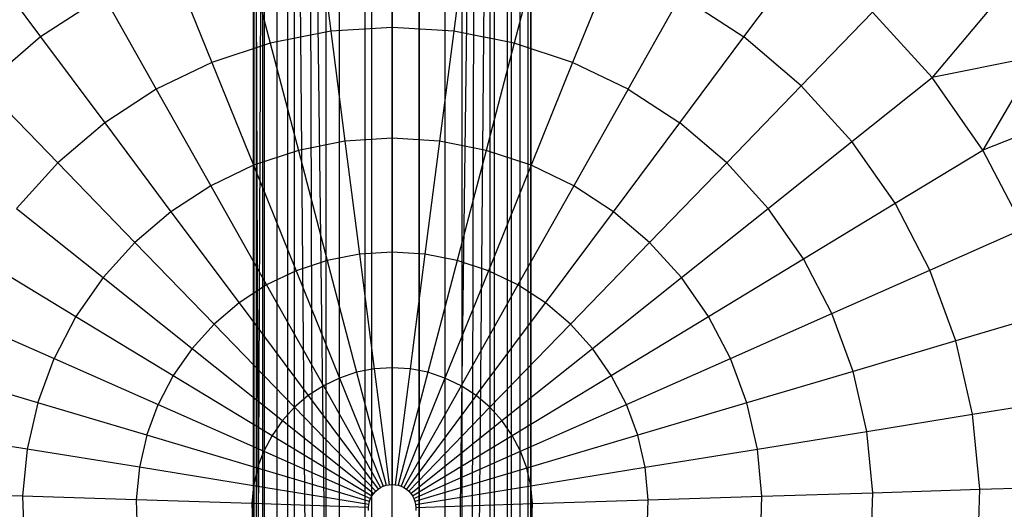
# Model space of a CAD drawing. Extents: x 3 to 49, y 3 to 103.
# Tile 86 of 101: x 25.27 to 27.35, y 58.78 to 59.82. Entities that reach past the tile are written whole.
import ezdxf

# ---------------------------------------------------------------- set-up
doc = ezdxf.new("R2010")
doc.units = 0
doc.header["$LTSCALE"] = 2.54
doc.layers.get('0').update_dxf_attribs({"linetype": 'CONTINUOUS'})

# ---------------------------------------------------------------- blocks, each defined once
blk = doc.blocks.new('HOTEL-MOOD-11782-11790_STL')
at = {"color": 0}
for p, q in [((25.7639, 56.269, 0.7181), (25.7639, 61.3011, 0.7181)), ((25.7639, 56.269, 0.1789), (25.7639, 61.3011, 0.1789)), ((25.7639, 56.269, 0.7181), (25.7639, 61.3011, 0.7181)), ((25.7639, 56.269, 0.1789), (25.7639, 61.3011, 0.1789)), ((25.7696, 61.3017, 0.7756), (25.7695, 56.2684, 0.7753)), ((25.7696, 61.3017, 0.7756), (25.7695, 56.2684, 0.7753)), ((25.7862, 61.3036, 0.8304), (25.7862, 56.2665, 0.8304)), ((25.7862, 61.3036, 0.8304), (25.7862, 56.2665, 0.8304)), ((25.8134, 61.3063, 0.8812), (25.8132, 56.2638, 0.881)), ((25.8134, 61.3063, 0.8812), (25.8132, 56.2638, 0.881)), ((25.8498, 61.3096, 0.9256), (25.8498, 56.2605, 0.9256)), ((25.8498, 61.3096, 0.9256), (25.8498, 56.2605, 0.9256)), ((25.8498, 61.3096, 0.9256), (25.8942, 56.2572, 0.9621)), ((25.8498, 61.3096, 0.9256), (25.8942, 56.2572, 0.9621)), ((25.8807, 61.312, 0.9524), (25.8942, 56.2572, 0.9621)), ((25.8807, 61.312, 0.9524), (25.8942, 56.2572, 0.9621)), ((25.8807, 61.312, 0.9524), (25.945, 56.2545, 0.9892)), ((25.8807, 61.312, 0.9524), (25.945, 56.2545, 0.9892)), ((25.945, 61.3156, 0.9892), (25.945, 56.2545, 0.9892)), ((25.945, 61.3156, 0.9892), (25.945, 56.2545, 0.9892)), ((26.0002, 56.2526, 1.006), (25.9999, 61.3175, 1.0059)), ((26.0002, 56.2526, 1.006), (25.9999, 61.3175, 1.0059)), ((26.0574, 56.252, 1.0116), (26.0574, 61.3181, 1.0116)), ((26.0574, 56.252, 1.0116), (26.0574, 61.3181, 1.0116)), ((26.1148, 56.2526, 1.0059), (26.1145, 61.3175, 1.006)), ((26.1148, 56.2526, 1.0059), (26.1145, 61.3175, 1.006)), ((26.1697, 56.2545, 0.9892), (26.1697, 61.3156, 0.9892)), ((26.1697, 56.2545, 0.9892), (26.1697, 61.3156, 0.9892)), ((26.1697, 56.2545, 0.9892), (26.2341, 61.312, 0.9524)), ((26.1697, 56.2545, 0.9892), (26.2341, 61.312, 0.9524)), ((26.2205, 56.2572, 0.9621), (26.2341, 61.312, 0.9524)), ((26.2205, 56.2572, 0.9621), (26.2341, 61.312, 0.9524)), ((26.2205, 56.2572, 0.9621), (26.2649, 61.3096, 0.9256)), ((26.2205, 56.2572, 0.9621), (26.2649, 61.3096, 0.9256)), ((26.2649, 56.2605, 0.9256), (26.2649, 61.3096, 0.9256)), ((26.2649, 56.2605, 0.9256), (26.2649, 61.3096, 0.9256)), ((26.3013, 56.2638, 0.8812), (26.3015, 61.3063, 0.881)), ((26.3013, 56.2638, 0.8812), (26.3015, 61.3063, 0.881)), ((26.3285, 56.2665, 0.8304), (26.3285, 61.3036, 0.8304)), ((26.3285, 56.2665, 0.8304), (26.3285, 61.3036, 0.8304)), ((26.3452, 56.2684, 0.7756), (26.3452, 61.3017, 0.7753)), ((26.3452, 56.2684, 0.7756), (26.3452, 61.3017, 0.7753)), ((26.3509, 61.3011, 0.7181), (26.3509, 56.269, 0.7181)), ((26.3509, 56.269, 0.1789), (26.3509, 61.3011, 0.1789)), ((26.3509, 56.269, 0.1789), (26.3509, 61.3011, 0.1789)), ((26.3509, 61.3011, 0.7181), (26.3509, 56.269, 0.7181)), ((25.7648, 60.9731, 0.7141), (25.7834, 56.3644, 0.8454)), ((25.7648, 56.3633, 0.7461), (25.7648, 60.9731, 0.7141)), ((25.7648, 56.3633, 0.7461), (25.7648, 60.9731, 0.7141)), ((25.7648, 60.9731, 0.7141), (25.7834, 56.3644, 0.8454)), ((25.7648, 56.3633, 0.7461), (25.7834, 60.9728, 0.6148)), ((25.7648, 56.3633, 0.7461), (25.7834, 60.9728, 0.6148)), ((25.7834, 56.3644, 0.8454), (25.7834, 60.9735, 0.8135)), ((25.7834, 56.3644, 0.8454), (25.7834, 60.9735, 0.8135)), ((25.7834, 56.3622, 0.6467), (25.7834, 60.9728, 0.6148)), ((25.7834, 56.3622, 0.6467), (25.7834, 60.9728, 0.6148)), ((25.8366, 56.3654, 0.9313), (25.8366, 60.9738, 0.8994)), ((25.8366, 56.3654, 0.9313), (25.8366, 60.9738, 0.8994)), ((25.8366, 56.3613, 0.5608), (25.8366, 60.9725, 0.5289)), ((25.8366, 56.3613, 0.5608), (25.8366, 60.9725, 0.5289)), ((25.9173, 56.3661, 0.9922), (25.9173, 60.974, 0.9603)), ((25.9173, 56.3661, 0.9922), (25.9173, 60.974, 0.9603)), ((25.9173, 56.3606, 0.4999), (25.9173, 60.9723, 0.468)), ((25.9173, 56.3606, 0.4999), (25.9173, 60.9723, 0.468)), ((26.0145, 56.3664, 1.0199), (26.0145, 60.9741, 0.9879)), ((26.0145, 56.3664, 1.0199), (26.0145, 60.9741, 0.9879)), ((26.0145, 56.3603, 0.4723), (26.0145, 60.9722, 0.4403)), ((26.0145, 56.3603, 0.4723), (26.0145, 60.9722, 0.4403)), ((26.1151, 56.3663, 1.0106), (26.1151, 60.9741, 0.9786)), ((26.1151, 56.3663, 1.0106), (26.1151, 60.9741, 0.9786)), ((26.1151, 56.3604, 0.4816), (26.1151, 60.9722, 0.4496)), ((26.1151, 56.3604, 0.4816), (26.1151, 60.9722, 0.4496)), ((26.2056, 56.3658, 0.9655), (26.2056, 60.9739, 0.9336)), ((26.2056, 56.3658, 0.9655), (26.2056, 60.9739, 0.9336)), ((26.2056, 56.3609, 0.5266), (26.2056, 60.9724, 0.4947)), ((26.2056, 56.3609, 0.5266), (26.2056, 60.9724, 0.4947)), ((26.2736, 56.3649, 0.8908), (26.2736, 60.9736, 0.8589)), ((26.2736, 56.3649, 0.8908), (26.2736, 60.9736, 0.8589)), ((26.2736, 56.3617, 0.6013), (26.2736, 60.9726, 0.5694)), ((26.2736, 56.3617, 0.6013), (26.2736, 60.9726, 0.5694)), ((26.3102, 56.3639, 0.7966), (26.3102, 60.9733, 0.7647)), ((26.3102, 56.3639, 0.7966), (26.3102, 60.9733, 0.7647)), ((26.3102, 56.3628, 0.6955), (26.3102, 60.973, 0.6636)), ((26.3102, 56.3628, 0.6955), (26.3102, 60.973, 0.6636)), ((26.0574, 60.0301, 3.3861), (26.0574, 59.8031, 3.4848)), ((26.0574, 60.0301, 3.3861), (26.0574, 59.8031, 3.4848)), ((25.8981, 60.0199, 3.3861), (25.9272, 59.7947, 3.4848)), ((25.8981, 60.0199, 3.3861), (25.9272, 59.7947, 3.4848)), ((26.2166, 60.0199, 3.3861), (26.1875, 59.7947, 3.4848)), ((26.2166, 60.0199, 3.3861), (26.1875, 59.7947, 3.4848)), ((25.7416, 59.9894, 3.3861), (25.7991, 59.7698, 3.4848)), ((25.7416, 59.9894, 3.3861), (25.7991, 59.7698, 3.4848)), ((26.3732, 59.9894, 3.3861), (26.3156, 59.7698, 3.4848)), ((26.3732, 59.9894, 3.3861), (26.3156, 59.7698, 3.4848)), ((25.1827, 59.957, 3.2677), (25.3127, 59.7828, 3.3861)), ((25.1827, 59.957, 3.2677), (25.3127, 59.7828, 3.3861)), ((26.802, 59.7828, 3.3861), (26.932, 59.957, 3.2677)), ((26.802, 59.7828, 3.3861), (26.932, 59.957, 3.2677)), ((25.5901, 59.9391, 3.3861), (25.6753, 59.7287, 3.4848)), ((25.5901, 59.9391, 3.3861), (25.6753, 59.7287, 3.4848)), ((26.5246, 59.9391, 3.3861), (26.4394, 59.7287, 3.4848)), ((26.5246, 59.9391, 3.3861), (26.4394, 59.7287, 3.4848)), ((25.4464, 59.8699, 3.3861), (25.3127, 59.7828, 3.3861)), ((25.4464, 59.8699, 3.3861), (25.3127, 59.7828, 3.3861)), ((25.4464, 59.8699, 3.3861), (25.5578, 59.6721, 3.4848)), ((25.4464, 59.8699, 3.3861), (25.5578, 59.6721, 3.4848)), ((26.5569, 59.6721, 3.4848), (26.6683, 59.8699, 3.3861)), ((26.5569, 59.6721, 3.4848), (26.6683, 59.8699, 3.3861)), ((26.6683, 59.8699, 3.3861), (26.802, 59.7828, 3.3861)), ((26.6683, 59.8699, 3.3861), (26.802, 59.7828, 3.3861)), ((27.3353, 59.8574, 3.1304), (27.2007, 59.6968, 3.2677)), ((27.3353, 59.8574, 3.1304), (27.2007, 59.6968, 3.2677)), ((27.0747, 59.8355, 3.2677), (26.9235, 59.6794, 3.3861)), ((27.0747, 59.8355, 3.2677), (26.9235, 59.6794, 3.3861)), ((27.2007, 59.6968, 3.2677), (27.0747, 59.8355, 3.2677)), ((27.2007, 59.6968, 3.2677), (27.0747, 59.8355, 3.2677)), ((26.0574, 59.8031, 3.4848), (25.9272, 59.7947, 3.4848)), ((26.0574, 59.8031, 3.4848), (25.9272, 59.7947, 3.4848)), ((26.0574, 59.8031, 3.4848), (26.0574, 59.5682, 3.5628)), ((26.1875, 59.7947, 3.4848), (26.0574, 59.8031, 3.4848)), ((26.0574, 59.8031, 3.4848), (26.0574, 59.5682, 3.5628)), ((26.1875, 59.7947, 3.4848), (26.0574, 59.8031, 3.4848)), ((25.3127, 59.7828, 3.3861), (25.1912, 59.6794, 3.3861)), ((25.3127, 59.7828, 3.3861), (25.1912, 59.6794, 3.3861)), ((25.3127, 59.7828, 3.3861), (25.4485, 59.6009, 3.4848)), ((25.3127, 59.7828, 3.3861), (25.4485, 59.6009, 3.4848)), ((25.9272, 59.7947, 3.4848), (25.7991, 59.7698, 3.4848)), ((25.9272, 59.7947, 3.4848), (25.7991, 59.7698, 3.4848)), ((25.9272, 59.7947, 3.4848), (25.9572, 59.5618, 3.5628)), ((25.9272, 59.7947, 3.4848), (25.9572, 59.5618, 3.5628)), ((26.1875, 59.7947, 3.4848), (26.1575, 59.5618, 3.5628)), ((26.1875, 59.7947, 3.4848), (26.1575, 59.5618, 3.5628)), ((26.3156, 59.7698, 3.4848), (26.1875, 59.7947, 3.4848)), ((26.3156, 59.7698, 3.4848), (26.1875, 59.7947, 3.4848)), ((26.6663, 59.6009, 3.4848), (26.802, 59.7828, 3.3861)), ((26.6663, 59.6009, 3.4848), (26.802, 59.7828, 3.3861)), ((26.9235, 59.6794, 3.3861), (26.802, 59.7828, 3.3861)), ((26.9235, 59.6794, 3.3861), (26.802, 59.7828, 3.3861)), ((25.7991, 59.7698, 3.4848), (25.6753, 59.7287, 3.4848)), ((25.7991, 59.7698, 3.4848), (25.6753, 59.7287, 3.4848)), ((25.7991, 59.7698, 3.4848), (25.8587, 59.5426, 3.5628)), ((25.7991, 59.7698, 3.4848), (25.8587, 59.5426, 3.5628)), ((26.3156, 59.7698, 3.4848), (26.256, 59.5426, 3.5628)), ((26.3156, 59.7698, 3.4848), (26.256, 59.5426, 3.5628)), ((26.4394, 59.7287, 3.4848), (26.3156, 59.7698, 3.4848)), ((26.4394, 59.7287, 3.4848), (26.3156, 59.7698, 3.4848)), ((27.4239, 59.7419, 3.1304), (27.2007, 59.6968, 3.2677)), ((27.4239, 59.7419, 3.1304), (27.2007, 59.6968, 3.2677)), ((27.4239, 59.7419, 3.1304), (27.3079, 59.5431, 3.2677)), ((27.4239, 59.7419, 3.1304), (27.3079, 59.5431, 3.2677)), ((25.6753, 59.7287, 3.4848), (25.5578, 59.6721, 3.4848)), ((25.6753, 59.7287, 3.4848), (25.5578, 59.6721, 3.4848)), ((25.6753, 59.7287, 3.4848), (25.7635, 59.511, 3.5628)), ((25.6753, 59.7287, 3.4848), (25.7635, 59.511, 3.5628)), ((26.4394, 59.7287, 3.4848), (26.3513, 59.511, 3.5628)), ((26.4394, 59.7287, 3.4848), (26.3513, 59.511, 3.5628)), ((26.5569, 59.6721, 3.4848), (26.4394, 59.7287, 3.4848)), ((26.5569, 59.6721, 3.4848), (26.4394, 59.7287, 3.4848)), ((27.0308, 59.5613, 3.3861), (27.2007, 59.6968, 3.2677)), ((27.0308, 59.5613, 3.3861), (27.2007, 59.6968, 3.2677)), ((27.3079, 59.5431, 3.2677), (27.2007, 59.6968, 3.2677)), ((27.3079, 59.5431, 3.2677), (27.2007, 59.6968, 3.2677)), ((25.1912, 59.6794, 3.3861), (25.3491, 59.5164, 3.4848)), ((25.1912, 59.6794, 3.3861), (25.3491, 59.5164, 3.4848)), ((25.5578, 59.6721, 3.4848), (25.4485, 59.6009, 3.4848)), ((25.5578, 59.6721, 3.4848), (25.4485, 59.6009, 3.4848)), ((25.5578, 59.6721, 3.4848), (25.673, 59.4674, 3.5628)), ((25.5578, 59.6721, 3.4848), (25.673, 59.4674, 3.5628)), ((26.5569, 59.6721, 3.4848), (26.4417, 59.4674, 3.5628)), ((26.5569, 59.6721, 3.4848), (26.4417, 59.4674, 3.5628)), ((26.5569, 59.6721, 3.4848), (26.6663, 59.6009, 3.4848)), ((26.5569, 59.6721, 3.4848), (26.6663, 59.6009, 3.4848)), ((26.9235, 59.6794, 3.3861), (26.7656, 59.5164, 3.4848)), ((26.9235, 59.6794, 3.3861), (26.7656, 59.5164, 3.4848)), ((27.0308, 59.5613, 3.3861), (26.9235, 59.6794, 3.3861)), ((27.0308, 59.5613, 3.3861), (26.9235, 59.6794, 3.3861)), ((27.5021, 59.6192, 3.1304), (27.3079, 59.5431, 3.2677)), ((27.5021, 59.6192, 3.1304), (27.3079, 59.5431, 3.2677)), ((25.4485, 59.6009, 3.4848), (25.3491, 59.5164, 3.4848)), ((25.4485, 59.6009, 3.4848), (25.3491, 59.5164, 3.4848)), ((25.4485, 59.6009, 3.4848), (25.5889, 59.4127, 3.5628)), ((25.4485, 59.6009, 3.4848), (25.5889, 59.4127, 3.5628)), ((26.5258, 59.4127, 3.5628), (26.6663, 59.6009, 3.4848)), ((26.5258, 59.4127, 3.5628), (26.6663, 59.6009, 3.4848)), ((26.7656, 59.5164, 3.4848), (26.6663, 59.6009, 3.4848)), ((26.7656, 59.5164, 3.4848), (26.6663, 59.6009, 3.4848)), ((26.0574, 59.5682, 3.5628), (25.9572, 59.5618, 3.5628)), ((26.0574, 59.5682, 3.5628), (25.9572, 59.5618, 3.5628)), ((26.0574, 59.5682, 3.5628), (26.0574, 59.3274, 3.6196)), ((26.1575, 59.5618, 3.5628), (26.0574, 59.5682, 3.5628)), ((26.0574, 59.5682, 3.5628), (26.0574, 59.3274, 3.6196)), ((26.1575, 59.5618, 3.5628), (26.0574, 59.5682, 3.5628)), ((25.9572, 59.5618, 3.5628), (25.8587, 59.5426, 3.5628)), ((25.9572, 59.5618, 3.5628), (25.8587, 59.5426, 3.5628)), ((25.9572, 59.5618, 3.5628), (25.988, 59.3229, 3.6196)), ((25.9572, 59.5618, 3.5628), (25.988, 59.3229, 3.6196)), ((26.1575, 59.5618, 3.5628), (26.1267, 59.3229, 3.6196)), ((26.1575, 59.5618, 3.5628), (26.1267, 59.3229, 3.6196)), ((26.256, 59.5426, 3.5628), (26.1575, 59.5618, 3.5628)), ((26.256, 59.5426, 3.5628), (26.1575, 59.5618, 3.5628)), ((26.8533, 59.4198, 3.4848), (27.0308, 59.5613, 3.3861)), ((26.8533, 59.4198, 3.4848), (27.0308, 59.5613, 3.3861)), ((27.122, 59.4305, 3.3861), (27.0308, 59.5613, 3.3861)), ((27.122, 59.4305, 3.3861), (27.0308, 59.5613, 3.3861)), ((25.8587, 59.5426, 3.5628), (25.7635, 59.511, 3.5628)), ((25.8587, 59.5426, 3.5628), (25.7635, 59.511, 3.5628)), ((25.8587, 59.5426, 3.5628), (25.9198, 59.3096, 3.6196)), ((25.8587, 59.5426, 3.5628), (25.9198, 59.3096, 3.6196)), ((26.256, 59.5426, 3.5628), (26.1949, 59.3096, 3.6196)), ((26.256, 59.5426, 3.5628), (26.1949, 59.3096, 3.6196)), ((26.3513, 59.511, 3.5628), (26.256, 59.5426, 3.5628)), ((26.3513, 59.511, 3.5628), (26.256, 59.5426, 3.5628)), ((27.122, 59.4305, 3.3861), (27.3079, 59.5431, 3.2677)), ((27.122, 59.4305, 3.3861), (27.3079, 59.5431, 3.2677)), ((27.3945, 59.377, 3.2677), (27.3079, 59.5431, 3.2677)), ((27.3945, 59.377, 3.2677), (27.3079, 59.5431, 3.2677)), ((25.3491, 59.5164, 3.4848), (25.2614, 59.4198, 3.4848)), ((25.3491, 59.5164, 3.4848), (25.2614, 59.4198, 3.4848)), ((25.3491, 59.5164, 3.4848), (25.5125, 59.3477, 3.5628)), ((25.3491, 59.5164, 3.4848), (25.5125, 59.3477, 3.5628)), ((25.7635, 59.511, 3.5628), (25.673, 59.4674, 3.5628)), ((25.7635, 59.511, 3.5628), (25.673, 59.4674, 3.5628)), ((25.7635, 59.511, 3.5628), (25.8539, 59.2877, 3.6196)), ((25.7635, 59.511, 3.5628), (25.8539, 59.2877, 3.6196)), ((26.3513, 59.511, 3.5628), (26.2609, 59.2877, 3.6196)), ((26.3513, 59.511, 3.5628), (26.2609, 59.2877, 3.6196)), ((26.4417, 59.4674, 3.5628), (26.3513, 59.511, 3.5628)), ((26.4417, 59.4674, 3.5628), (26.3513, 59.511, 3.5628)), ((26.7656, 59.5164, 3.4848), (26.6022, 59.3477, 3.5628)), ((26.7656, 59.5164, 3.4848), (26.6022, 59.3477, 3.5628)), ((26.8533, 59.4198, 3.4848), (26.7656, 59.5164, 3.4848)), ((26.8533, 59.4198, 3.4848), (26.7656, 59.5164, 3.4848)), ((25.673, 59.4674, 3.5628), (25.5889, 59.4127, 3.5628)), ((25.673, 59.4674, 3.5628), (25.5889, 59.4127, 3.5628)), ((25.673, 59.4674, 3.5628), (25.7912, 59.2576, 3.6196)), ((25.673, 59.4674, 3.5628), (25.7912, 59.2576, 3.6196)), ((26.4417, 59.4674, 3.5628), (26.3235, 59.2576, 3.6196)), ((26.4417, 59.4674, 3.5628), (26.3235, 59.2576, 3.6196)), ((26.5258, 59.4127, 3.5628), (26.4417, 59.4674, 3.5628)), ((26.5258, 59.4127, 3.5628), (26.4417, 59.4674, 3.5628)), ((26.9279, 59.3128, 3.4848), (27.122, 59.4305, 3.3861)), ((26.9279, 59.3128, 3.4848), (27.122, 59.4305, 3.3861)), ((27.1958, 59.289, 3.3861), (27.122, 59.4305, 3.3861)), ((27.1958, 59.289, 3.3861), (27.122, 59.4305, 3.3861)), ((25.2614, 59.4198, 3.4848), (25.445, 59.2734, 3.5628)), ((25.2614, 59.4198, 3.4848), (25.445, 59.2734, 3.5628)), ((25.5889, 59.4127, 3.5628), (25.5125, 59.3477, 3.5628)), ((25.5889, 59.4127, 3.5628), (25.5125, 59.3477, 3.5628)), ((25.5889, 59.4127, 3.5628), (25.733, 59.2197, 3.6196)), ((25.5889, 59.4127, 3.5628), (25.733, 59.2197, 3.6196)), ((26.3817, 59.2197, 3.6196), (26.5258, 59.4127, 3.5628)), ((26.3817, 59.2197, 3.6196), (26.5258, 59.4127, 3.5628)), ((26.6022, 59.3477, 3.5628), (26.5258, 59.4127, 3.5628)), ((26.6022, 59.3477, 3.5628), (26.5258, 59.4127, 3.5628)), ((26.6697, 59.2734, 3.5628), (26.8533, 59.4198, 3.4848)), ((26.6697, 59.2734, 3.5628), (26.8533, 59.4198, 3.4848)), ((26.9279, 59.3128, 3.4848), (26.8533, 59.4198, 3.4848)), ((26.9279, 59.3128, 3.4848), (26.8533, 59.4198, 3.4848)), ((27.1958, 59.289, 3.3861), (27.3945, 59.377, 3.2677)), ((27.1958, 59.289, 3.3861), (27.3945, 59.377, 3.2677)), ((25.5125, 59.3477, 3.5628), (25.445, 59.2734, 3.5628)), ((25.5125, 59.3477, 3.5628), (25.445, 59.2734, 3.5628)), ((25.5125, 59.3477, 3.5628), (25.6801, 59.1746, 3.6196)), ((25.5125, 59.3477, 3.5628), (25.6801, 59.1746, 3.6196)), ((26.6022, 59.3477, 3.5628), (26.4346, 59.1746, 3.6196)), ((26.6022, 59.3477, 3.5628), (26.4346, 59.1746, 3.6196)), ((26.6697, 59.2734, 3.5628), (26.6022, 59.3477, 3.5628)), ((26.6697, 59.2734, 3.5628), (26.6022, 59.3477, 3.5628)), ((25.988, 59.3229, 3.6196), (25.9198, 59.3096, 3.6196)), ((25.988, 59.3229, 3.6196), (25.9198, 59.3096, 3.6196)), ((26.0574, 59.3274, 3.6196), (25.988, 59.3229, 3.6196)), ((26.0574, 59.3274, 3.6196), (25.988, 59.3229, 3.6196)), ((25.988, 59.3229, 3.6196), (26.0193, 59.0799, 3.6548)), ((25.988, 59.3229, 3.6196), (26.0193, 59.0799, 3.6548)), ((26.0574, 59.3274, 3.6196), (26.0574, 59.0824, 3.6548)), ((26.1267, 59.3229, 3.6196), (26.0574, 59.3274, 3.6196)), ((26.0574, 59.3274, 3.6196), (26.0574, 59.0824, 3.6548)), ((26.1267, 59.3229, 3.6196), (26.0574, 59.3274, 3.6196)), ((26.1267, 59.3229, 3.6196), (26.0954, 59.0799, 3.6548)), ((26.1267, 59.3229, 3.6196), (26.0954, 59.0799, 3.6548)), ((26.1949, 59.3096, 3.6196), (26.1267, 59.3229, 3.6196)), ((26.1949, 59.3096, 3.6196), (26.1267, 59.3229, 3.6196)), ((25.1868, 59.3128, 3.4848), (25.3876, 59.191, 3.5628)), ((25.1868, 59.3128, 3.4848), (25.3876, 59.191, 3.5628)), ((25.9198, 59.3096, 3.6196), (25.8539, 59.2877, 3.6196)), ((25.9198, 59.3096, 3.6196), (25.8539, 59.2877, 3.6196)), ((25.9198, 59.3096, 3.6196), (25.9819, 59.0727, 3.6548)), ((25.9198, 59.3096, 3.6196), (25.9819, 59.0727, 3.6548)), ((26.1949, 59.3096, 3.6196), (26.1328, 59.0727, 3.6548)), ((26.1949, 59.3096, 3.6196), (26.1328, 59.0727, 3.6548)), ((26.2609, 59.2877, 3.6196), (26.1949, 59.3096, 3.6196)), ((26.2609, 59.2877, 3.6196), (26.1949, 59.3096, 3.6196)), ((26.7271, 59.191, 3.5628), (26.9279, 59.3128, 3.4848)), ((26.7271, 59.191, 3.5628), (26.9279, 59.3128, 3.4848)), ((26.9883, 59.1971, 3.4848), (26.9279, 59.3128, 3.4848)), ((26.9883, 59.1971, 3.4848), (26.9279, 59.3128, 3.4848)), ((25.8539, 59.2877, 3.6196), (25.7912, 59.2576, 3.6196)), ((25.8539, 59.2877, 3.6196), (25.7912, 59.2576, 3.6196)), ((25.8539, 59.2877, 3.6196), (25.9458, 59.0606, 3.6548)), ((25.8539, 59.2877, 3.6196), (25.9458, 59.0606, 3.6548)), ((26.2609, 59.2877, 3.6196), (26.1689, 59.0606, 3.6548)), ((26.2609, 59.2877, 3.6196), (26.1689, 59.0606, 3.6548)), ((26.3235, 59.2576, 3.6196), (26.2609, 59.2877, 3.6196)), ((26.3235, 59.2576, 3.6196), (26.2609, 59.2877, 3.6196)), ((26.9883, 59.1971, 3.4848), (27.1958, 59.289, 3.3861)), ((26.9883, 59.1971, 3.4848), (27.1958, 59.289, 3.3861)), ((27.2509, 59.1393, 3.3861), (27.1958, 59.289, 3.3861)), ((27.2509, 59.1393, 3.3861), (27.1958, 59.289, 3.3861)), ((25.445, 59.2734, 3.5628), (25.3876, 59.191, 3.5628)), ((25.445, 59.2734, 3.5628), (25.3876, 59.191, 3.5628)), ((25.445, 59.2734, 3.5628), (25.6334, 59.1232, 3.6196)), ((25.445, 59.2734, 3.5628), (25.6334, 59.1232, 3.6196)), ((25.7912, 59.2576, 3.6196), (25.733, 59.2197, 3.6196)), ((25.7912, 59.2576, 3.6196), (25.733, 59.2197, 3.6196)), ((25.7912, 59.2576, 3.6196), (25.9115, 59.0441, 3.6548)), ((25.7912, 59.2576, 3.6196), (25.9115, 59.0441, 3.6548)), ((26.3235, 59.2576, 3.6196), (26.2033, 59.0441, 3.6548)), ((26.3235, 59.2576, 3.6196), (26.2033, 59.0441, 3.6548)), ((26.3817, 59.2197, 3.6196), (26.3235, 59.2576, 3.6196)), ((26.3817, 59.2197, 3.6196), (26.3235, 59.2576, 3.6196)), ((26.4813, 59.1232, 3.6196), (26.6697, 59.2734, 3.5628)), ((26.4813, 59.1232, 3.6196), (26.6697, 59.2734, 3.5628)), ((26.7271, 59.191, 3.5628), (26.6697, 59.2734, 3.5628)), ((26.7271, 59.191, 3.5628), (26.6697, 59.2734, 3.5628)), ((25.733, 59.2197, 3.6196), (25.6801, 59.1746, 3.6196)), ((25.733, 59.2197, 3.6196), (25.6801, 59.1746, 3.6196)), ((25.733, 59.2197, 3.6196), (25.8795, 59.0233, 3.6548)), ((25.733, 59.2197, 3.6196), (25.8795, 59.0233, 3.6548)), ((26.2352, 59.0233, 3.6548), (26.3817, 59.2197, 3.6196)), ((26.2352, 59.0233, 3.6548), (26.3817, 59.2197, 3.6196)), ((26.4346, 59.1746, 3.6196), (26.3817, 59.2197, 3.6196)), ((26.4346, 59.1746, 3.6196), (26.3817, 59.2197, 3.6196)), ((25.1264, 59.1971, 3.4848), (25.3412, 59.1021, 3.5628)), ((25.1264, 59.1971, 3.4848), (25.3412, 59.1021, 3.5628)), ((26.7735, 59.1021, 3.5628), (26.9883, 59.1971, 3.4848)), ((26.7735, 59.1021, 3.5628), (26.9883, 59.1971, 3.4848)), ((27.0333, 59.0747, 3.4848), (26.9883, 59.1971, 3.4848)), ((27.0333, 59.0747, 3.4848), (26.9883, 59.1971, 3.4848)), ((27.4593, 59.2011, 3.2677), (27.2509, 59.1393, 3.3861)), ((27.4593, 59.2011, 3.2677), (27.2509, 59.1393, 3.3861)), ((25.3876, 59.191, 3.5628), (25.3412, 59.1021, 3.5628)), ((25.3876, 59.191, 3.5628), (25.3412, 59.1021, 3.5628)), ((25.3876, 59.191, 3.5628), (25.5936, 59.0662, 3.6196)), ((25.3876, 59.191, 3.5628), (25.5936, 59.0662, 3.6196)), ((25.6801, 59.1746, 3.6196), (25.6334, 59.1232, 3.6196)), ((25.6801, 59.1746, 3.6196), (25.6334, 59.1232, 3.6196)), ((25.6801, 59.1746, 3.6196), (25.8505, 58.9986, 3.6548)), ((25.6801, 59.1746, 3.6196), (25.8505, 58.9986, 3.6548)), ((26.4346, 59.1746, 3.6196), (26.2642, 58.9986, 3.6548)), ((26.4346, 59.1746, 3.6196), (26.2642, 58.9986, 3.6548)), ((26.4813, 59.1232, 3.6196), (26.4346, 59.1746, 3.6196)), ((26.4813, 59.1232, 3.6196), (26.4346, 59.1746, 3.6196)), ((26.5211, 59.0662, 3.6196), (26.7271, 59.191, 3.5628)), ((26.5211, 59.0662, 3.6196), (26.7271, 59.191, 3.5628)), ((26.7735, 59.1021, 3.5628), (26.7271, 59.191, 3.5628)), ((26.7735, 59.1021, 3.5628), (26.7271, 59.191, 3.5628)), ((27.2509, 59.1393, 3.3861), (27.0333, 59.0747, 3.4848)), ((27.2509, 59.1393, 3.3861), (27.0333, 59.0747, 3.4848)), ((27.2864, 58.9838, 3.3861), (27.2509, 59.1393, 3.3861)), ((27.2864, 58.9838, 3.3861), (27.2509, 59.1393, 3.3861)), ((25.6334, 59.1232, 3.6196), (25.5936, 59.0662, 3.6196)), ((25.6334, 59.1232, 3.6196), (25.5936, 59.0662, 3.6196)), ((25.6334, 59.1232, 3.6196), (25.8249, 58.9704, 3.6548)), ((25.6334, 59.1232, 3.6196), (25.8249, 58.9704, 3.6548)), ((26.2898, 58.9704, 3.6548), (26.4813, 59.1232, 3.6196)), ((26.2898, 58.9704, 3.6548), (26.4813, 59.1232, 3.6196)), ((26.5211, 59.0662, 3.6196), (26.4813, 59.1232, 3.6196)), ((26.5211, 59.0662, 3.6196), (26.4813, 59.1232, 3.6196)), ((25.3066, 59.0079, 3.5628), (25.3412, 59.1021, 3.5628)), ((25.3066, 59.0079, 3.5628), (25.3412, 59.1021, 3.5628)), ((25.3412, 59.1021, 3.5628), (25.5615, 59.0046, 3.6196)), ((25.3412, 59.1021, 3.5628), (25.5615, 59.0046, 3.6196)), ((26.5532, 59.0046, 3.6196), (26.7735, 59.1021, 3.5628)), ((26.5532, 59.0046, 3.6196), (26.7735, 59.1021, 3.5628)), ((26.8082, 59.0079, 3.5628), (26.7735, 59.1021, 3.5628)), ((26.8082, 59.0079, 3.5628), (26.7735, 59.1021, 3.5628)), ((25.3066, 59.0079, 3.5628), (25.0814, 59.0747, 3.4848)), ((25.3066, 59.0079, 3.5628), (25.0814, 59.0747, 3.4848)), ((25.9819, 59.0727, 3.6548), (25.9458, 59.0606, 3.6548)), ((25.9819, 59.0727, 3.6548), (25.9458, 59.0606, 3.6548)), ((26.0193, 59.0799, 3.6548), (25.9819, 59.0727, 3.6548)), ((26.0193, 59.0799, 3.6548), (25.9819, 59.0727, 3.6548)), ((25.9819, 59.0727, 3.6548), (26.0446, 58.8336, 3.6681)), ((25.9819, 59.0727, 3.6548), (26.0446, 58.8336, 3.6681)), ((26.0574, 59.0824, 3.6548), (26.0193, 59.0799, 3.6548)), ((26.0574, 59.0824, 3.6548), (26.0193, 59.0799, 3.6548)), ((26.0193, 59.0799, 3.6548), (26.0509, 58.8348, 3.6681)), ((26.0193, 59.0799, 3.6548), (26.0509, 58.8348, 3.6681)), ((26.0574, 59.0824, 3.6548), (26.0574, 58.8352, 3.6681)), ((26.0954, 59.0799, 3.6548), (26.0574, 59.0824, 3.6548)), ((26.0574, 59.0824, 3.6548), (26.0574, 58.8352, 3.6681)), ((26.0954, 59.0799, 3.6548), (26.0574, 59.0824, 3.6548)), ((26.0954, 59.0799, 3.6548), (26.0638, 58.8348, 3.6681)), ((26.0954, 59.0799, 3.6548), (26.0638, 58.8348, 3.6681)), ((26.1328, 59.0727, 3.6548), (26.0701, 58.8336, 3.6681)), ((26.1328, 59.0727, 3.6548), (26.0701, 58.8336, 3.6681)), ((26.1328, 59.0727, 3.6548), (26.0954, 59.0799, 3.6548)), ((26.1328, 59.0727, 3.6548), (26.0954, 59.0799, 3.6548)), ((26.1689, 59.0606, 3.6548), (26.1328, 59.0727, 3.6548)), ((26.1689, 59.0606, 3.6548), (26.1328, 59.0727, 3.6548)), ((27.0333, 59.0747, 3.4848), (26.8082, 59.0079, 3.5628)), ((27.0333, 59.0747, 3.4848), (26.8082, 59.0079, 3.5628)), ((27.0624, 58.9475, 3.4848), (27.0333, 59.0747, 3.4848)), ((27.0624, 58.9475, 3.4848), (27.0333, 59.0747, 3.4848)), ((25.5936, 59.0662, 3.6196), (25.5615, 59.0046, 3.6196)), ((25.5936, 59.0662, 3.6196), (25.5615, 59.0046, 3.6196)), ((25.5936, 59.0662, 3.6196), (25.8031, 58.9392, 3.6548)), ((25.5936, 59.0662, 3.6196), (25.8031, 58.9392, 3.6548)), ((25.9458, 59.0606, 3.6548), (25.9115, 59.0441, 3.6548)), ((25.9458, 59.0606, 3.6548), (25.9115, 59.0441, 3.6548)), ((25.9458, 59.0606, 3.6548), (26.0385, 58.8316, 3.6681)), ((25.9458, 59.0606, 3.6548), (26.0385, 58.8316, 3.6681)), ((26.1689, 59.0606, 3.6548), (26.0762, 58.8316, 3.6681)), ((26.1689, 59.0606, 3.6548), (26.0762, 58.8316, 3.6681)), ((26.2033, 59.0441, 3.6548), (26.1689, 59.0606, 3.6548)), ((26.2033, 59.0441, 3.6548), (26.1689, 59.0606, 3.6548)), ((26.3116, 58.9392, 3.6548), (26.5211, 59.0662, 3.6196)), ((26.3116, 58.9392, 3.6548), (26.5211, 59.0662, 3.6196)), ((26.5532, 59.0046, 3.6196), (26.5211, 59.0662, 3.6196)), ((26.5532, 59.0046, 3.6196), (26.5211, 59.0662, 3.6196)), ((25.9115, 59.0441, 3.6548), (25.8795, 59.0233, 3.6548)), ((25.9115, 59.0441, 3.6548), (25.8795, 59.0233, 3.6548)), ((25.9115, 59.0441, 3.6548), (26.0327, 58.8288, 3.6681)), ((25.9115, 59.0441, 3.6548), (26.0327, 58.8288, 3.6681)), ((26.2033, 59.0441, 3.6548), (26.082, 58.8288, 3.6681)), ((26.2033, 59.0441, 3.6548), (26.082, 58.8288, 3.6681)), ((26.2352, 59.0233, 3.6548), (26.2033, 59.0441, 3.6548)), ((26.2352, 59.0233, 3.6548), (26.2033, 59.0441, 3.6548)), ((25.3066, 59.0079, 3.5628), (25.2842, 58.91, 3.5628)), ((25.3066, 59.0079, 3.5628), (25.2842, 58.91, 3.5628)), ((25.5375, 58.9393, 3.6196), (25.3066, 59.0079, 3.5628)), ((25.5375, 58.9393, 3.6196), (25.3066, 59.0079, 3.5628)), ((25.5375, 58.9393, 3.6196), (25.5615, 59.0046, 3.6196)), ((25.5375, 58.9393, 3.6196), (25.5615, 59.0046, 3.6196)), ((25.5615, 59.0046, 3.6196), (25.7855, 58.9054, 3.6548)), ((25.5615, 59.0046, 3.6196), (25.7855, 58.9054, 3.6548)), ((25.8795, 59.0233, 3.6548), (25.8505, 58.9986, 3.6548)), ((25.8795, 59.0233, 3.6548), (25.8505, 58.9986, 3.6548)), ((25.8795, 59.0233, 3.6548), (26.0273, 58.8253, 3.6681)), ((25.8795, 59.0233, 3.6548), (26.0273, 58.8253, 3.6681)), ((26.2352, 59.0233, 3.6548), (26.0874, 58.8253, 3.6681)), ((26.2352, 59.0233, 3.6548), (26.0874, 58.8253, 3.6681)), ((26.2642, 58.9986, 3.6548), (26.2352, 59.0233, 3.6548)), ((26.2642, 58.9986, 3.6548), (26.2352, 59.0233, 3.6548)), ((26.3292, 58.9054, 3.6548), (26.5532, 59.0046, 3.6196)), ((26.3292, 58.9054, 3.6548), (26.5532, 59.0046, 3.6196)), ((26.5772, 58.9393, 3.6196), (26.5532, 59.0046, 3.6196)), ((26.5772, 58.9393, 3.6196), (26.5532, 59.0046, 3.6196)), ((26.8082, 59.0079, 3.5628), (26.5772, 58.9393, 3.6196)), ((26.8082, 59.0079, 3.5628), (26.5772, 58.9393, 3.6196)), ((26.8305, 58.91, 3.5628), (26.8082, 59.0079, 3.5628)), ((26.8305, 58.91, 3.5628), (26.8082, 59.0079, 3.5628)), ((27.2864, 58.9838, 3.3861), (27.501, 59.0184, 3.2677)), ((27.2864, 58.9838, 3.3861), (27.501, 59.0184, 3.2677)), ((25.8505, 58.9986, 3.6548), (25.8249, 58.9704, 3.6548)), ((25.8505, 58.9986, 3.6548), (25.8249, 58.9704, 3.6548)), ((25.8505, 58.9986, 3.6548), (26.0224, 58.8211, 3.6681)), ((25.8505, 58.9986, 3.6548), (26.0224, 58.8211, 3.6681)), ((26.2642, 58.9986, 3.6548), (26.0923, 58.8211, 3.6681)), ((26.2642, 58.9986, 3.6548), (26.0923, 58.8211, 3.6681)), ((26.2898, 58.9704, 3.6548), (26.2642, 58.9986, 3.6548)), ((26.2898, 58.9704, 3.6548), (26.2642, 58.9986, 3.6548)), ((27.0624, 58.9475, 3.4848), (27.2864, 58.9838, 3.3861)), ((27.0624, 58.9475, 3.4848), (27.2864, 58.9838, 3.3861)), ((27.3017, 58.825, 3.3861), (27.2864, 58.9838, 3.3861)), ((27.3017, 58.825, 3.3861), (27.2864, 58.9838, 3.3861)), ((25.8249, 58.9704, 3.6548), (25.8031, 58.9392, 3.6548)), ((25.8249, 58.9704, 3.6548), (25.8031, 58.9392, 3.6548)), ((25.8249, 58.9704, 3.6548), (26.0181, 58.8163, 3.6681)), ((25.8249, 58.9704, 3.6548), (26.0181, 58.8163, 3.6681)), ((26.0966, 58.8163, 3.6681), (26.2898, 58.9704, 3.6548)), ((26.0966, 58.8163, 3.6681), (26.2898, 58.9704, 3.6548)), ((26.3116, 58.9392, 3.6548), (26.2898, 58.9704, 3.6548)), ((26.3116, 58.9392, 3.6548), (26.2898, 58.9704, 3.6548)), ((25.2842, 58.91, 3.5628), (25.0524, 58.9475, 3.4848)), ((25.2842, 58.91, 3.5628), (25.0524, 58.9475, 3.4848)), ((26.8305, 58.91, 3.5628), (27.0624, 58.9475, 3.4848)), ((26.8305, 58.91, 3.5628), (27.0624, 58.9475, 3.4848)), ((27.0749, 58.8177, 3.4848), (27.0624, 58.9475, 3.4848)), ((27.0749, 58.8177, 3.4848), (27.0624, 58.9475, 3.4848)), ((25.5375, 58.9393, 3.6196), (25.522, 58.8716, 3.6196)), ((25.5375, 58.9393, 3.6196), (25.522, 58.8716, 3.6196)), ((25.7723, 58.8696, 3.6548), (25.5375, 58.9393, 3.6196)), ((25.7723, 58.8696, 3.6548), (25.5375, 58.9393, 3.6196)), ((25.8031, 58.9392, 3.6548), (25.7855, 58.9054, 3.6548)), ((25.8031, 58.9392, 3.6548), (25.7855, 58.9054, 3.6548)), ((25.8031, 58.9392, 3.6548), (26.0144, 58.8111, 3.6681)), ((25.8031, 58.9392, 3.6548), (26.0144, 58.8111, 3.6681)), ((26.1003, 58.8111, 3.6681), (26.3116, 58.9392, 3.6548)), ((26.1003, 58.8111, 3.6681), (26.3116, 58.9392, 3.6548)), ((26.3292, 58.9054, 3.6548), (26.3116, 58.9392, 3.6548)), ((26.3292, 58.9054, 3.6548), (26.3116, 58.9392, 3.6548)), ((26.5772, 58.9393, 3.6196), (26.3424, 58.8696, 3.6548)), ((26.5772, 58.9393, 3.6196), (26.3424, 58.8696, 3.6548)), ((26.5927, 58.8716, 3.6196), (26.5772, 58.9393, 3.6196)), ((26.5927, 58.8716, 3.6196), (26.5772, 58.9393, 3.6196)), ((25.2842, 58.91, 3.5628), (25.2746, 58.8102, 3.5628)), ((25.2842, 58.91, 3.5628), (25.2746, 58.8102, 3.5628)), ((25.522, 58.8716, 3.6196), (25.2842, 58.91, 3.5628)), ((25.522, 58.8716, 3.6196), (25.2842, 58.91, 3.5628)), ((25.7723, 58.8696, 3.6548), (25.7855, 58.9054, 3.6548)), ((25.7723, 58.8696, 3.6548), (25.7855, 58.9054, 3.6548)), ((25.7855, 58.9054, 3.6548), (26.0115, 58.8054, 3.6681)), ((25.7855, 58.9054, 3.6548), (26.0115, 58.8054, 3.6681)), ((26.1033, 58.8054, 3.6681), (26.3292, 58.9054, 3.6548)), ((26.1033, 58.8054, 3.6681), (26.3292, 58.9054, 3.6548)), ((26.3424, 58.8696, 3.6548), (26.3292, 58.9054, 3.6548)), ((26.3424, 58.8696, 3.6548), (26.3292, 58.9054, 3.6548)), ((26.5927, 58.8716, 3.6196), (26.8305, 58.91, 3.5628)), ((26.5927, 58.8716, 3.6196), (26.8305, 58.91, 3.5628)), ((26.8401, 58.8102, 3.5628), (26.8305, 58.91, 3.5628)), ((26.8401, 58.8102, 3.5628), (26.8305, 58.91, 3.5628)), ((25.522, 58.8716, 3.6196), (25.5153, 58.8024, 3.6196)), ((25.522, 58.8716, 3.6196), (25.5153, 58.8024, 3.6196)), ((25.7638, 58.8325, 3.6548), (25.522, 58.8716, 3.6196)), ((25.7638, 58.8325, 3.6548), (25.522, 58.8716, 3.6196)), ((25.7723, 58.8696, 3.6548), (25.7638, 58.8325, 3.6548)), ((25.7723, 58.8696, 3.6548), (25.7638, 58.8325, 3.6548)), ((26.0092, 58.7993, 3.6681), (25.7723, 58.8696, 3.6548)), ((26.0092, 58.7993, 3.6681), (25.7723, 58.8696, 3.6548)), ((26.3424, 58.8696, 3.6548), (26.1055, 58.7993, 3.6681)), ((26.3424, 58.8696, 3.6548), (26.1055, 58.7993, 3.6681)), ((26.3509, 58.8325, 3.6548), (26.3424, 58.8696, 3.6548)), ((26.3509, 58.8325, 3.6548), (26.3424, 58.8696, 3.6548)), ((26.3509, 58.8325, 3.6548), (26.5927, 58.8716, 3.6196)), ((26.3509, 58.8325, 3.6548), (26.5927, 58.8716, 3.6196)), ((26.5994, 58.8024, 3.6196), (26.5927, 58.8716, 3.6196)), ((26.5994, 58.8024, 3.6196), (26.5927, 58.8716, 3.6196)), ((25.2746, 58.8102, 3.5628), (25.0398, 58.8177, 3.4848)), ((25.2746, 58.8102, 3.5628), (25.0398, 58.8177, 3.4848)), ((25.7638, 58.8325, 3.6548), (25.7602, 58.7946, 3.6548)), ((25.7638, 58.8325, 3.6548), (25.7602, 58.7946, 3.6548)), ((26.0078, 58.7931, 3.6681), (25.7638, 58.8325, 3.6548)), ((26.0078, 58.7931, 3.6681), (25.7638, 58.8325, 3.6548)), ((26.0181, 58.8163, 3.6681), (26.0224, 58.8211, 3.6681)), ((26.0181, 58.8163, 3.6681), (26.0224, 58.8211, 3.6681)), ((26.0224, 58.8211, 3.6681), (26.0273, 58.8253, 3.6681)), ((26.0224, 58.8211, 3.6681), (26.0273, 58.8253, 3.6681)), ((26.0273, 58.8253, 3.6681), (26.0327, 58.8288, 3.6681)), ((26.0273, 58.8253, 3.6681), (26.0327, 58.8288, 3.6681)), ((26.0327, 58.8288, 3.6681), (26.0385, 58.8316, 3.6681)), ((26.0327, 58.8288, 3.6681), (26.0385, 58.8316, 3.6681)), ((26.0385, 58.8316, 3.6681), (26.0446, 58.8336, 3.6681)), ((26.0385, 58.8316, 3.6681), (26.0446, 58.8336, 3.6681)), ((26.0446, 58.8336, 3.6681), (26.0509, 58.8348, 3.6681)), ((26.0446, 58.8336, 3.6681), (26.0509, 58.8348, 3.6681)), ((26.0509, 58.8348, 3.6681), (26.0574, 58.8352, 3.6681)), ((26.0509, 58.8348, 3.6681), (26.0574, 58.8352, 3.6681)), ((26.0574, 58.8352, 3.6681), (26.0638, 58.8348, 3.6681)), ((26.0574, 58.8352, 3.6681), (26.0638, 58.8348, 3.6681)), ((26.0638, 58.8348, 3.6681), (26.0701, 58.8336, 3.6681)), ((26.0638, 58.8348, 3.6681), (26.0701, 58.8336, 3.6681)), ((26.0701, 58.8336, 3.6681), (26.0762, 58.8316, 3.6681)), ((26.0701, 58.8336, 3.6681), (26.0762, 58.8316, 3.6681)), ((26.0762, 58.8316, 3.6681), (26.082, 58.8288, 3.6681)), ((26.0762, 58.8316, 3.6681), (26.082, 58.8288, 3.6681)), ((26.082, 58.8288, 3.6681), (26.0874, 58.8253, 3.6681)), ((26.082, 58.8288, 3.6681), (26.0874, 58.8253, 3.6681)), ((26.0874, 58.8253, 3.6681), (26.0923, 58.8211, 3.6681)), ((26.0874, 58.8253, 3.6681), (26.0923, 58.8211, 3.6681)), ((26.0923, 58.8211, 3.6681), (26.0966, 58.8163, 3.6681)), ((26.0923, 58.8211, 3.6681), (26.0966, 58.8163, 3.6681)), ((26.1069, 58.7931, 3.6681), (26.3509, 58.8325, 3.6548)), ((26.1069, 58.7931, 3.6681), (26.3509, 58.8325, 3.6548)), ((26.3545, 58.7946, 3.6548), (26.3509, 58.8325, 3.6548)), ((26.3545, 58.7946, 3.6548), (26.3509, 58.8325, 3.6548)), ((26.8401, 58.8102, 3.5628), (27.0749, 58.8177, 3.4848)), ((26.8401, 58.8102, 3.5628), (27.0749, 58.8177, 3.4848)), ((27.0707, 58.6873, 3.4848), (27.0749, 58.8177, 3.4848)), ((27.0707, 58.6873, 3.4848), (27.0749, 58.8177, 3.4848)), ((27.0749, 58.8177, 3.4848), (27.3017, 58.825, 3.3861)), ((27.0749, 58.8177, 3.4848), (27.3017, 58.825, 3.3861)), ((27.2966, 58.6655, 3.3861), (27.3017, 58.825, 3.3861)), ((27.2966, 58.6655, 3.3861), (27.3017, 58.825, 3.3861)), ((27.3017, 58.825, 3.3861), (27.5189, 58.8319, 3.2677)), ((27.3017, 58.825, 3.3861), (27.5189, 58.8319, 3.2677)), ((25.5153, 58.8024, 3.6196), (25.2746, 58.8102, 3.5628)), ((25.2746, 58.8102, 3.5628), (25.2778, 58.7099, 3.5628)), ((25.2746, 58.8102, 3.5628), (25.2778, 58.7099, 3.5628)), ((25.5153, 58.8024, 3.6196), (25.2746, 58.8102, 3.5628)), ((25.7602, 58.7946, 3.6548), (25.5153, 58.8024, 3.6196)), ((25.5153, 58.8024, 3.6196), (25.5176, 58.733, 3.6196)), ((25.5153, 58.8024, 3.6196), (25.5176, 58.733, 3.6196)), ((25.7602, 58.7946, 3.6548), (25.5153, 58.8024, 3.6196)), ((26.0078, 58.7931, 3.6681), (26.0092, 58.7993, 3.6681)), ((26.0078, 58.7931, 3.6681), (26.0092, 58.7993, 3.6681)), ((26.0092, 58.7993, 3.6681), (26.0115, 58.8054, 3.6681)), ((26.0092, 58.7993, 3.6681), (26.0115, 58.8054, 3.6681)), ((26.0115, 58.8054, 3.6681), (26.0144, 58.8111, 3.6681)), ((26.0115, 58.8054, 3.6681), (26.0144, 58.8111, 3.6681)), ((26.0144, 58.8111, 3.6681), (26.0181, 58.8163, 3.6681)), ((26.0144, 58.8111, 3.6681), (26.0181, 58.8163, 3.6681)), ((26.0966, 58.8163, 3.6681), (26.1003, 58.8111, 3.6681)), ((26.0966, 58.8163, 3.6681), (26.1003, 58.8111, 3.6681)), ((26.1003, 58.8111, 3.6681), (26.1033, 58.8054, 3.6681)), ((26.1003, 58.8111, 3.6681), (26.1033, 58.8054, 3.6681)), ((26.1033, 58.8054, 3.6681), (26.1055, 58.7993, 3.6681)), ((26.1033, 58.8054, 3.6681), (26.1055, 58.7993, 3.6681)), ((26.1055, 58.7993, 3.6681), (26.1069, 58.7931, 3.6681)), ((26.1055, 58.7993, 3.6681), (26.1069, 58.7931, 3.6681)), ((26.3545, 58.7946, 3.6548), (26.5994, 58.8024, 3.6196)), ((26.3545, 58.7946, 3.6548), (26.5994, 58.8024, 3.6196)), ((26.5972, 58.733, 3.6196), (26.5994, 58.8024, 3.6196)), ((26.5972, 58.733, 3.6196), (26.5994, 58.8024, 3.6196)), ((26.5994, 58.8024, 3.6196), (26.8401, 58.8102, 3.5628)), ((26.5994, 58.8024, 3.6196), (26.8401, 58.8102, 3.5628)), ((26.8369, 58.7099, 3.5628), (26.8401, 58.8102, 3.5628)), ((26.8369, 58.7099, 3.5628), (26.8401, 58.8102, 3.5628)), ((26.0072, 58.7867, 3.6681), (25.7602, 58.7946, 3.6548)), ((25.7602, 58.7946, 3.6548), (25.7614, 58.7565, 3.6548)), ((25.7602, 58.7946, 3.6548), (25.7614, 58.7565, 3.6548)), ((26.0072, 58.7867, 3.6681), (25.7602, 58.7946, 3.6548)), ((26.0072, 58.7867, 3.6681), (26.0078, 58.7931, 3.6681)), ((26.0072, 58.7867, 3.6681), (26.0078, 58.7931, 3.6681)), ((26.0074, 58.7802, 3.6681), (26.0072, 58.7867, 3.6681)), ((26.0074, 58.7802, 3.6681), (26.0072, 58.7867, 3.6681)), ((26.1069, 58.7931, 3.6681), (26.1075, 58.7867, 3.6681)), ((26.1069, 58.7931, 3.6681), (26.1075, 58.7867, 3.6681)), ((26.1075, 58.7867, 3.6681), (26.1073, 58.7802, 3.6681)), ((26.1075, 58.7867, 3.6681), (26.1073, 58.7802, 3.6681)), ((26.1075, 58.7867, 3.6681), (26.3545, 58.7946, 3.6548)), ((26.1075, 58.7867, 3.6681), (26.3545, 58.7946, 3.6548)), ((26.3533, 58.7565, 3.6548), (26.3545, 58.7946, 3.6548)), ((26.3533, 58.7565, 3.6548), (26.3545, 58.7946, 3.6548))]:
    blk.add_line(p, q, dxfattribs=at)

msp = doc.modelspace()

# ---------------------------------------------------------------- block references
at = {"color": 0}
msp.add_blockref('HOTEL-MOOD-11782-11790_STL', (0, 0), dxfattribs=at)

doc.saveas('drawing.dxf')
